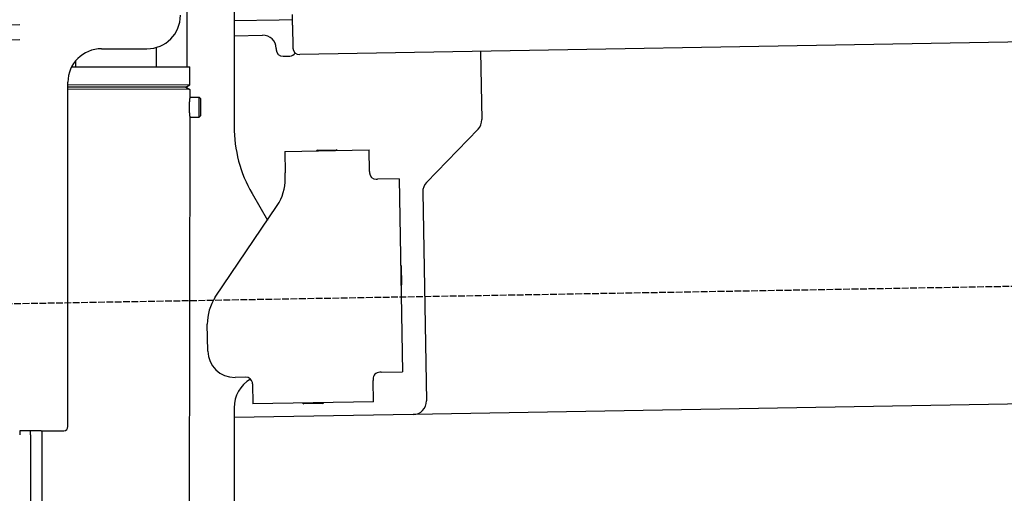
# Model space of a CAD drawing. Extents: x 562 to 7231, y 5567 to 12226.
# Tile 44 of 54: x 4448 to 5182, y 10026 to 10379. Entities that reach past the tile are written whole.
import ezdxf

# ---------------------------------------------------------------- set-up
doc = ezdxf.new("R2010")
doc.units = 0
doc.linetypes.add('GEN3', pattern=[6.25, 5, -1.25])
doc.layers.get('0').update_dxf_attribs({"linetype": 'CONTINUOUS'})
doc.layers.add('3', color=6, linetype='GEN3')

msp = doc.modelspace()

# ---------------------------------------------------------------- linework, layer by layer
for p, q in [((4572.567, 10343.897), (4572.567, 10422.479)), ((4607.567, 10421.479), (4607.567, 10299.537)), ((4651.187, 10375.012), (4651.048, 10383.011)), ((4447.567, 10375.459), (4396.156, 10374.561)), ((4641.119, 10378.837), (4607.567, 10378.252)), ((4651.117, 10379.012), (4641.119, 10378.837)), ((6011.364, 10376.751), (4656.57, 10353.103)), ((4651.187, 10375.012), (4651.484, 10358.015)), ((4408.846, 10363.781), (4447.567, 10364.457)), ((4607.567, 10367.25), (4628.813, 10367.621)), ((4508.567, 10357.479), (4542.567, 10357.479)), ((4549.567, 10343.933), (4549.589, 10358.486)), ((4638.986, 10357.797), (4639.003, 10356.797)), ((4791.55, 10355.459), (4792.437, 10304.609)), ((4489.567, 10344.025), (4489.574, 10348.736)), ((4644.09, 10351.885), (4649.089, 10351.972)), ((4486.395, 10344.03), (4574.567, 10343.894)), ((4574.546, 10330.626), (4574.567, 10343.894)), ((4483.567, 10075.479), (4483.567, 10332.479)), ((4483.567, 10075.479), (4483.567, 10332.479)), ((4483.567, 10330.767), (4574.546, 10330.626)), ((4483.567, 10329.035), (4571.543, 10328.899)), ((4571.543, 10328.899), (4483.567, 10329.035)), ((4574.541, 10327.162), (4483.567, 10327.303)), ((4571.543, 10328.899), (4574.546, 10330.626)), ((4571.543, 10328.899), (4574.541, 10327.162)), ((4572.567, 10328.306), (4572.567, 10329.488)), ((4574.541, 10327.162), (4574.532, 10321.394)), ((4574.532, 10321.394), (4581.532, 10321.383)), ((4581.509, 10306.384), (4581.532, 10321.383)), ((4582.53, 10320.382), (4581.532, 10321.383)), ((4582.53, 10320.382), (4582.51, 10307.382)), ((4574.509, 10306.394), (4571.788, 8191.896)), ((4574.509, 10306.394), (4581.509, 10306.384)), ((4582.51, 10307.382), (4581.509, 10306.384)), ((4789.632, 10297.488), (4751.179, 10257.669)), ((4645.329, 10280.896), (4708.319, 10281.995)), ((4645.329, 10280.896), (4645.608, 10264.898)), ((4669.816, 10281.823), (4683.814, 10282.068)), ((4708.599, 10265.998), (4708.319, 10281.995)), ((4708.599, 10265.998), (4708.616, 10264.998)), ((4645.682, 10260.659), (4645.608, 10264.898)), ((4713.703, 10260.086), (4714.702, 10260.103)), ((4730.7, 10260.383), (4714.702, 10260.103)), ((4730.7, 10260.383), (4733.213, 10116.405)), ((4748.374, 10250.548), (4751.094, 10094.713)), ((4620.964, 10249.537), (4632.425, 10229.685)), ((4593.55, 10172.051), (4639.704, 10240.476)), ((4732.334, 10195.401), (4732.579, 10181.403)), ((4587.921, 10131.871), (4587.572, 10151.868)), ((4616.266, 10112.363), (4608.267, 10112.223)), ((4711.304, 10111.021), (4711.321, 10110.022)), ((4717.216, 10116.125), (4716.216, 10116.108)), ((4717.216, 10116.125), (4733.213, 10116.405)), ((4621.352, 10107.451), (4621.614, 10092.453)), ((4711.6, 10094.024), (4711.321, 10110.022)), ((6241.042, 10110.719), (4741.27, 10084.54)), ((4607.567, 10089.479), (4607.567, 8629.111)), ((4711.6, 10094.024), (4621.614, 10092.453)), ((4673.615, 10092.861), (4659.617, 10092.617)), ((4741.27, 10084.54), (4607.567, 10082.207)), ((4463.567, 10072.479), (4447.567, 10072.479)), ((4447.567, 10072.479), (4447.567, 10069.479)), ((4463.567, 10072.479), (4447.567, 10072.479)), ((4455.567, 10069.479), (4455.567, 10072.479)), ((4455.567, 10069.479), (4455.567, 10072.479)), ((4455.567, 10069.479), (4455.567, 8072.479)), ((4464.148, 10072.479), (4461.788, 8192.066)), ((4463.567, 10072.479), (4480.567, 10072.479)), ((4463.567, 10072.479), (4480.567, 10072.479))]:
    msp.add_line(p, q)
for points in [[(4574.53, 10321.4, 0), (4574.53, 10321.4, 0), (4574.53, 10321.4, 0), (4574.53, 10321.4, 0), (4574.53, 10321.4, 0), (4574.53, 10321.4, 0), (4574.53, 10321.4, 0), (4574.53, 10321.4, 0), (4574.53, 10321.4, 0), (4574.53, 10321.4, 0), (4574.53, 10321.4, 0), (4574.53, 10321.4, 0), (4574.53, 10321.4, 0), (4574.53, 10321.4, 0), (4574.53, 10321.4, 0), (4574.53, 10321.4, 0), (4574.53, 10321.4, 0), (4574.53, 10321.4, 0), (4574.53, 10321.4, 0), (4574.53, 10321.4, 0), (4574.53, 10321.4, 0), (4574.53, 10321.4, 0), (4574.53, 10321.4, 0), (4574.53, 10321.3, 0), (4574.52, 10321.3, 0), (4574.52, 10321.3, 0), (4574.52, 10321.3, 0), (4574.52, 10321.3, 0), (4574.52, 10321.3, 0), (4574.52, 10321.3, 0), (4574.52, 10321.3, 0), (4574.52, 10321.3, 0), (4574.52, 10321.3, 0), (4574.52, 10321.3, 0), (4574.52, 10321.3, 0), (4574.52, 10321.3, 0), (4574.52, 10321.3, 0), (4574.51, 10321.3, 0), (4574.51, 10321.3, 0), (4574.51, 10321.3, 0), (4574.51, 10321.3, 0), (4574.51, 10321.2, 0), (4574.51, 10321.2, 0), (4574.51, 10321.2, 0), (4574.51, 10321.2, 0), (4574.51, 10321.2, 0), (4574.51, 10321.2, 0), (4574.5, 10321.2, 0), (4574.5, 10321.2, 0), (4574.5, 10321.2, 0), (4574.5, 10321.2, 0), (4574.5, 10321.2, 0), (4574.5, 10321.2, 0), (4574.5, 10321.1, 0), (4574.5, 10321.1, 0), (4574.5, 10321.1, 0), (4574.49, 10321.1, 0), (4574.49, 10321.1, 0), (4574.49, 10321.1, 0), (4574.49, 10321.1, 0), (4574.49, 10321.1, 0), (4574.49, 10321.1, 0), (4574.49, 10321, 0), (4574.48, 10321, 0), (4574.48, 10321, 0), (4574.48, 10321, 0), (4574.48, 10321, 0), (4574.48, 10321, 0), (4574.48, 10321, 0), (4574.47, 10321, 0), (4574.47, 10321, 0), (4574.47, 10320.9, 0), (4574.47, 10320.9, 0), (4574.47, 10320.9, 0), (4574.47, 10320.9, 0), (4574.46, 10320.9, 0), (4574.46, 10320.9, 0), (4574.46, 10320.9, 0), (4574.46, 10320.8, 0), (4574.46, 10320.8, 0), (4574.46, 10320.8, 0), (4574.45, 10320.8, 0), (4574.45, 10320.8, 0), (4574.45, 10320.8, 0), (4574.45, 10320.8, 0), (4574.45, 10320.7, 0), (4574.44, 10320.7, 0), (4574.44, 10320.7, 0), (4574.44, 10320.7, 0), (4574.44, 10320.7, 0), (4574.44, 10320.7, 0), (4574.43, 10320.6, 0), (4574.43, 10320.6, 0), (4574.43, 10320.6, 0), (4574.43, 10320.6, 0), (4574.43, 10320.6, 0), (4574.42, 10320.6, 0), (4574.42, 10320.5, 0), (4574.42, 10320.5, 0), (4574.42, 10320.5, 0), (4574.42, 10320.5, 0), (4574.41, 10320.5, 0), (4574.41, 10320.5, 0), (4574.41, 10320.4, 0), (4574.41, 10320.4, 0), (4574.4, 10320.4, 0), (4574.4, 10320.4, 0), (4574.4, 10320.4, 0), (4574.4, 10320.3, 0), (4574.4, 10320.3, 0), (4574.39, 10320.3, 0), (4574.39, 10320.3, 0), (4574.39, 10320.3, 0), (4574.39, 10320.3, 0), (4574.38, 10320.2, 0), (4574.38, 10320.2, 0), (4574.38, 10320.2, 0), (4574.38, 10320.2, 0), (4574.37, 10320.1, 0), (4574.37, 10320.1, 0), (4574.37, 10320.1, 0), (4574.37, 10320.1, 0), (4574.36, 10320.1, 0), (4574.36, 10320, 0), (4574.36, 10320, 0), (4574.36, 10320, 0), (4574.35, 10320, 0), (4574.35, 10320, 0), (4574.35, 10319.9, 0), (4574.35, 10319.9, 0), (4574.35, 10319.9, 0), (4574.34, 10319.9, 0), (4574.34, 10319.9, 0), (4574.34, 10319.8, 0), (4574.34, 10319.8, 0), (4574.33, 10319.8, 0), (4574.33, 10319.8, 0), (4574.33, 10319.7, 0), (4574.33, 10319.7, 0), (4574.32, 10319.7, 0), (4574.32, 10319.7, 0), (4574.32, 10319.6, 0), (4574.32, 10319.6, 0), (4574.31, 10319.6, 0), (4574.31, 10319.6, 0), (4574.31, 10319.6, 0), (4574.31, 10319.5, 0), (4574.3, 10319.5, 0), (4574.3, 10319.5, 0), (4574.3, 10319.5, 0), (4574.3, 10319.4, 0), (4574.29, 10319.4, 0), (4574.29, 10319.4, 0), (4574.29, 10319.4, 0), (4574.29, 10319.3, 0), (4574.28, 10319.3, 0), (4574.28, 10319.3, 0), (4574.28, 10319.3, 0), (4574.28, 10319.2, 0), (4574.27, 10319.2, 0), (4574.27, 10319.2, 0), (4574.27, 10319.2, 0), (4574.27, 10319.1, 0), (4574.26, 10319.1, 0), (4574.26, 10319.1, 0), (4574.26, 10319.1, 0), (4574.26, 10319, 0), (4574.25, 10319, 0), (4574.25, 10319, 0), (4574.25, 10319, 0), (4574.25, 10318.9, 0), (4574.24, 10318.9, 0), (4574.24, 10318.9, 0), (4574.24, 10318.8, 0), (4574.24, 10318.8, 0), (4574.23, 10318.8, 0), (4574.23, 10318.8, 0), (4574.23, 10318.7, 0), (4574.23, 10318.7, 0), (4574.22, 10318.7, 0), (4574.22, 10318.7, 0), (4574.22, 10318.6, 0), (4574.22, 10318.6, 0), (4574.21, 10318.6, 0), (4574.21, 10318.5, 0), (4574.21, 10318.5, 0), (4574.21, 10318.5, 0), (4574.2, 10318.5, 0), (4574.2, 10318.4, 0), (4574.2, 10318.4, 0), (4574.2, 10318.4, 0), (4574.19, 10318.3, 0), (4574.19, 10318.3, 0), (4574.19, 10318.3, 0), (4574.19, 10318.2, 0), (4574.18, 10318.2, 0), (4574.18, 10318.2, 0), (4574.18, 10318.2, 0), (4574.18, 10318.1, 0), (4574.17, 10318.1, 0), (4574.17, 10318.1, 0), (4574.17, 10318, 0), (4574.17, 10318, 0), (4574.16, 10318, 0), (4574.16, 10317.9, 0), (4574.16, 10317.9, 0), (4574.16, 10317.9, 0), (4574.16, 10317.8, 0), (4574.15, 10317.8, 0), (4574.15, 10317.8, 0), (4574.15, 10317.7, 0), (4574.15, 10317.7, 0), (4574.14, 10317.7, 0), (4574.14, 10317.6, 0), (4574.14, 10317.6, 0), (4574.14, 10317.6, 0), (4574.13, 10317.6, 0), (4574.13, 10317.5, 0), (4574.13, 10317.5, 0), (4574.13, 10317.5, 0), (4574.13, 10317.4, 0), (4574.12, 10317.4, 0), (4574.12, 10317.4, 0), (4574.12, 10317.3, 0), (4574.12, 10317.3, 0), (4574.12, 10317.3, 0), (4574.11, 10317.2, 0), (4574.11, 10317.2, 0), (4574.11, 10317.2, 0), (4574.11, 10317.1, 0), (4574.1, 10317.1, 0), (4574.1, 10317.1, 0), (4574.1, 10317, 0), (4574.1, 10317, 0), (4574.1, 10316.9, 0), (4574.09, 10316.9, 0), (4574.09, 10316.9, 0), (4574.09, 10316.8, 0), (4574.09, 10316.8, 0), (4574.09, 10316.8, 0), (4574.09, 10316.7, 0), (4574.08, 10316.7, 0), (4574.08, 10316.7, 0), (4574.08, 10316.6, 0), (4574.08, 10316.6, 0), (4574.08, 10316.6, 0), (4574.07, 10316.5, 0), (4574.07, 10316.5, 0), (4574.07, 10316.5, 0), (4574.07, 10316.4, 0), (4574.07, 10316.4, 0), (4574.07, 10316.4, 0), (4574.06, 10316.3, 0), (4574.06, 10316.3, 0), (4574.06, 10316.2, 0), (4574.06, 10316.2, 0), (4574.06, 10316.2, 0), (4574.06, 10316.1, 0), (4574.05, 10316.1, 0), (4574.05, 10316.1, 0), (4574.05, 10316, 0), (4574.05, 10316, 0), (4574.05, 10316, 0), (4574.05, 10315.9, 0), (4574.05, 10315.9, 0), (4574.05, 10315.9, 0), (4574.04, 10315.8, 0), (4574.04, 10315.8, 0), (4574.04, 10315.7, 0), (4574.04, 10315.7, 0), (4574.04, 10315.7, 0), (4574.04, 10315.6, 0), (4574.04, 10315.6, 0), (4574.04, 10315.6, 0), (4574.03, 10315.5, 0), (4574.03, 10315.5, 0), (4574.03, 10315.5, 0), (4574.03, 10315.4, 0), (4574.03, 10315.4, 0), (4574.03, 10315.3, 0), (4574.03, 10315.3, 0), (4574.03, 10315.3, 0), (4574.03, 10315.2, 0), (4574.02, 10315.2, 0), (4574.02, 10315.2, 0), (4574.02, 10315.1, 0), (4574.02, 10315.1, 0), (4574.02, 10315.1, 0), (4574.02, 10315, 0), (4574.02, 10315, 0), (4574.02, 10314.9, 0), (4574.02, 10314.9, 0), (4574.02, 10314.9, 0), (4574.02, 10314.8, 0), (4574.02, 10314.8, 0), (4574.02, 10314.8, 0), (4574.01, 10314.7, 0), (4574.01, 10314.7, 0), (4574.01, 10314.7, 0), (4574.01, 10314.6, 0), (4574.01, 10314.6, 0), (4574.01, 10314.5, 0), (4574.01, 10314.5, 0), (4574.01, 10314.5, 0), (4574.01, 10314.4, 0), (4574.01, 10314.4, 0), (4574.01, 10314.4, 0), (4574.01, 10314.3, 0), (4574.01, 10314.3, 0), (4574.01, 10314.3, 0), (4574.01, 10314.2, 0), (4574.01, 10314.2, 0), (4574.01, 10314.1, 0), (4574.01, 10314.1, 0), (4574.01, 10314.1, 0), (4574.01, 10314, 0), (4574.01, 10314, 0), (4574.01, 10314, 0), (4574.01, 10313.9, 0), (4574.01, 10313.9, 0)], [(4574.01, 10313.9, 0), (4574.01, 10313.9, 0), (4574.01, 10313.8, 0), (4574.01, 10313.8, 0), (4574.01, 10313.8, 0), (4574.01, 10313.7, 0), (4574.01, 10313.7, 0), (4574.01, 10313.6, 0), (4574.01, 10313.6, 0), (4574.01, 10313.6, 0), (4574.01, 10313.5, 0), (4574.01, 10313.5, 0), (4574.01, 10313.5, 0), (4574.01, 10313.4, 0), (4574.01, 10313.4, 0), (4574.01, 10313.4, 0), (4574.01, 10313.3, 0), (4574.01, 10313.3, 0), (4574.01, 10313.2, 0), (4574.01, 10313.2, 0), (4574.01, 10313.2, 0), (4574.01, 10313.1, 0), (4574.01, 10313.1, 0), (4574.01, 10313.1, 0), (4574.01, 10313, 0), (4574.01, 10313, 0), (4574.01, 10313, 0), (4574.01, 10312.9, 0), (4574.01, 10312.9, 0), (4574.02, 10312.8, 0), (4574.02, 10312.8, 0), (4574.02, 10312.8, 0), (4574.02, 10312.7, 0), (4574.02, 10312.7, 0), (4574.02, 10312.7, 0), (4574.02, 10312.6, 0), (4574.02, 10312.6, 0), (4574.02, 10312.6, 0), (4574.02, 10312.5, 0), (4574.02, 10312.5, 0), (4574.02, 10312.4, 0), (4574.02, 10312.4, 0), (4574.03, 10312.4, 0), (4574.03, 10312.3, 0), (4574.03, 10312.3, 0), (4574.03, 10312.3, 0), (4574.03, 10312.2, 0), (4574.03, 10312.2, 0), (4574.03, 10312.2, 0), (4574.03, 10312.1, 0), (4574.03, 10312.1, 0), (4574.04, 10312, 0), (4574.04, 10312, 0), (4574.04, 10312, 0), (4574.04, 10311.9, 0), (4574.04, 10311.9, 0), (4574.04, 10311.9, 0), (4574.04, 10311.8, 0), (4574.04, 10311.8, 0), (4574.05, 10311.8, 0), (4574.05, 10311.7, 0), (4574.05, 10311.7, 0), (4574.05, 10311.7, 0), (4574.05, 10311.6, 0), (4574.05, 10311.6, 0), (4574.05, 10311.5, 0), (4574.06, 10311.5, 0), (4574.06, 10311.5, 0), (4574.06, 10311.4, 0), (4574.06, 10311.4, 0), (4574.06, 10311.4, 0), (4574.06, 10311.3, 0), (4574.06, 10311.3, 0), (4574.07, 10311.3, 0), (4574.07, 10311.2, 0), (4574.07, 10311.2, 0), (4574.07, 10311.2, 0), (4574.07, 10311.1, 0), (4574.07, 10311.1, 0), (4574.08, 10311, 0), (4574.08, 10311, 0), (4574.08, 10311, 0), (4574.08, 10310.9, 0), (4574.08, 10310.9, 0), (4574.09, 10310.9, 0), (4574.09, 10310.8, 0), (4574.09, 10310.8, 0), (4574.09, 10310.8, 0), (4574.09, 10310.7, 0), (4574.09, 10310.7, 0), (4574.1, 10310.7, 0), (4574.1, 10310.6, 0), (4574.1, 10310.6, 0), (4574.1, 10310.6, 0), (4574.1, 10310.5, 0), (4574.11, 10310.5, 0), (4574.11, 10310.5, 0), (4574.11, 10310.4, 0), (4574.11, 10310.4, 0), (4574.12, 10310.4, 0), (4574.12, 10310.3, 0), (4574.12, 10310.3, 0), (4574.12, 10310.3, 0), (4574.12, 10310.2, 0), (4574.13, 10310.2, 0), (4574.13, 10310.2, 0), (4574.13, 10310.1, 0), (4574.13, 10310.1, 0), (4574.13, 10310.1, 0), (4574.14, 10310, 0), (4574.14, 10310, 0), (4574.14, 10310, 0), (4574.14, 10309.9, 0), (4574.15, 10309.9, 0), (4574.15, 10309.9, 0), (4574.15, 10309.9, 0), (4574.15, 10309.8, 0), (4574.15, 10309.8, 0), (4574.16, 10309.8, 0), (4574.16, 10309.7, 0), (4574.16, 10309.7, 0), (4574.16, 10309.7, 0), (4574.17, 10309.6, 0), (4574.17, 10309.6, 0), (4574.17, 10309.6, 0), (4574.17, 10309.5, 0), (4574.18, 10309.5, 0), (4574.18, 10309.5, 0), (4574.18, 10309.5, 0), (4574.18, 10309.4, 0), (4574.19, 10309.4, 0), (4574.19, 10309.4, 0), (4574.19, 10309.3, 0), (4574.19, 10309.3, 0), (4574.19, 10309.3, 0), (4574.2, 10309.3, 0), (4574.2, 10309.2, 0), (4574.2, 10309.2, 0), (4574.2, 10309.2, 0), (4574.21, 10309.1, 0), (4574.21, 10309.1, 0), (4574.21, 10309.1, 0), (4574.21, 10309.1, 0), (4574.22, 10309, 0), (4574.22, 10309, 0), (4574.22, 10309, 0), (4574.22, 10308.9, 0), (4574.23, 10308.9, 0), (4574.23, 10308.9, 0), (4574.23, 10308.9, 0), (4574.23, 10308.8, 0), (4574.24, 10308.8, 0), (4574.24, 10308.8, 0), (4574.24, 10308.8, 0), (4574.24, 10308.7, 0), (4574.25, 10308.7, 0), (4574.25, 10308.7, 0), (4574.25, 10308.7, 0), (4574.25, 10308.6, 0), (4574.25, 10308.6, 0), (4574.26, 10308.6, 0), (4574.26, 10308.6, 0), (4574.26, 10308.5, 0), (4574.26, 10308.5, 0), (4574.27, 10308.5, 0), (4574.27, 10308.5, 0), (4574.27, 10308.4, 0), (4574.27, 10308.4, 0), (4574.28, 10308.4, 0), (4574.28, 10308.4, 0), (4574.28, 10308.3, 0), (4574.28, 10308.3, 0), (4574.29, 10308.3, 0), (4574.29, 10308.3, 0), (4574.29, 10308.2, 0), (4574.29, 10308.2, 0), (4574.3, 10308.2, 0), (4574.3, 10308.2, 0), (4574.3, 10308.1, 0), (4574.3, 10308.1, 0), (4574.31, 10308.1, 0), (4574.31, 10308.1, 0), (4574.31, 10308.1, 0), (4574.31, 10308, 0), (4574.31, 10308, 0), (4574.32, 10308, 0), (4574.32, 10308, 0), (4574.32, 10307.9, 0), (4574.32, 10307.9, 0), (4574.33, 10307.9, 0), (4574.33, 10307.9, 0), (4574.33, 10307.9, 0), (4574.33, 10307.8, 0), (4574.34, 10307.8, 0), (4574.34, 10307.8, 0), (4574.34, 10307.8, 0), (4574.34, 10307.7, 0), (4574.35, 10307.7, 0), (4574.35, 10307.7, 0), (4574.35, 10307.7, 0), (4574.35, 10307.7, 0), (4574.35, 10307.6, 0), (4574.36, 10307.6, 0), (4574.36, 10307.6, 0), (4574.36, 10307.6, 0), (4574.36, 10307.6, 0), (4574.37, 10307.5, 0), (4574.37, 10307.5, 0), (4574.37, 10307.5, 0), (4574.37, 10307.5, 0), (4574.38, 10307.5, 0), (4574.38, 10307.4, 0), (4574.38, 10307.4, 0), (4574.38, 10307.4, 0), (4574.38, 10307.4, 0), (4574.39, 10307.4, 0), (4574.39, 10307.3, 0), (4574.39, 10307.3, 0), (4574.39, 10307.3, 0), (4574.39, 10307.3, 0), (4574.4, 10307.3, 0), (4574.4, 10307.3, 0), (4574.4, 10307.2, 0), (4574.4, 10307.2, 0), (4574.41, 10307.2, 0), (4574.41, 10307.2, 0), (4574.41, 10307.2, 0), (4574.41, 10307.2, 0), (4574.41, 10307.1, 0), (4574.42, 10307.1, 0), (4574.42, 10307.1, 0), (4574.42, 10307.1, 0), (4574.42, 10307.1, 0), (4574.42, 10307.1, 0), (4574.42, 10307, 0), (4574.43, 10307, 0), (4574.43, 10307, 0), (4574.43, 10307, 0), (4574.43, 10307, 0), (4574.43, 10307, 0), (4574.44, 10307, 0), (4574.44, 10306.9, 0), (4574.44, 10306.9, 0), (4574.44, 10306.9, 0), (4574.44, 10306.9, 0), (4574.44, 10306.9, 0), (4574.45, 10306.9, 0), (4574.45, 10306.9, 0), (4574.45, 10306.8, 0), (4574.45, 10306.8, 0), (4574.45, 10306.8, 0), (4574.45, 10306.8, 0), (4574.46, 10306.8, 0), (4574.46, 10306.8, 0), (4574.46, 10306.8, 0), (4574.46, 10306.8, 0), (4574.46, 10306.8, 0), (4574.46, 10306.7, 0), (4574.46, 10306.7, 0), (4574.47, 10306.7, 0), (4574.47, 10306.7, 0), (4574.47, 10306.7, 0), (4574.47, 10306.7, 0), (4574.47, 10306.7, 0), (4574.47, 10306.7, 0), (4574.47, 10306.7, 0), (4574.48, 10306.6, 0), (4574.48, 10306.6, 0), (4574.48, 10306.6, 0), (4574.48, 10306.6, 0), (4574.48, 10306.6, 0), (4574.48, 10306.6, 0), (4574.48, 10306.6, 0), (4574.48, 10306.6, 0), (4574.48, 10306.6, 0), (4574.49, 10306.6, 0), (4574.49, 10306.6, 0), (4574.49, 10306.6, 0), (4574.49, 10306.5, 0), (4574.49, 10306.5, 0), (4574.49, 10306.5, 0), (4574.49, 10306.5, 0), (4574.49, 10306.5, 0), (4574.49, 10306.5, 0), (4574.49, 10306.5, 0), (4574.49, 10306.5, 0), (4574.5, 10306.5, 0), (4574.5, 10306.5, 0), (4574.5, 10306.5, 0), (4574.5, 10306.5, 0), (4574.5, 10306.5, 0), (4574.5, 10306.5, 0), (4574.5, 10306.5, 0), (4574.5, 10306.5, 0), (4574.5, 10306.5, 0), (4574.5, 10306.4, 0), (4574.5, 10306.4, 0), (4574.5, 10306.4, 0), (4574.5, 10306.4, 0), (4574.5, 10306.4, 0), (4574.5, 10306.4, 0), (4574.5, 10306.4, 0), (4574.51, 10306.4, 0), (4574.51, 10306.4, 0), (4574.51, 10306.4, 0), (4574.51, 10306.4, 0), (4574.51, 10306.4, 0), (4574.51, 10306.4, 0), (4574.51, 10306.4, 0), (4574.51, 10306.4, 0), (4574.51, 10306.4, 0), (4574.51, 10306.4, 0), (4574.51, 10306.4, 0), (4574.51, 10306.4, 0), (4574.51, 10306.4, 0), (4574.51, 10306.4, 0), (4574.51, 10306.4, 0), (4574.51, 10306.4, 0), (4574.51, 10306.4, 0), (4574.51, 10306.4, 0)], [(4621.35, 10107.5, 0), (4621.35, 10107.5, 0), (4621.35, 10107.5, 0), (4621.35, 10107.5, 0), (4621.35, 10107.5, 0), (4621.35, 10107.5, 0), (4621.35, 10107.5, 0), (4621.35, 10107.5, 0), (4621.35, 10107.5, 0), (4621.35, 10107.5, 0), (4621.35, 10107.5, 0), (4621.35, 10107.5, 0), (4621.35, 10107.5, 0), (4621.35, 10107.6, 0), (4621.35, 10107.6, 0), (4621.35, 10107.6, 0), (4621.35, 10107.6, 0), (4621.35, 10107.6, 0), (4621.35, 10107.6, 0), (4621.35, 10107.6, 0), (4621.35, 10107.6, 0), (4621.35, 10107.6, 0), (4621.35, 10107.6, 0), (4621.35, 10107.6, 0), (4621.35, 10107.6, 0), (4621.35, 10107.6, 0), (4621.34, 10107.7, 0), (4621.34, 10107.7, 0), (4621.34, 10107.7, 0), (4621.34, 10107.7, 0), (4621.34, 10107.7, 0), (4621.34, 10107.7, 0), (4621.34, 10107.7, 0), (4621.34, 10107.7, 0), (4621.34, 10107.7, 0), (4621.34, 10107.7, 0), (4621.34, 10107.7, 0), (4621.34, 10107.7, 0), (4621.34, 10107.7, 0), (4621.34, 10107.8, 0), (4621.34, 10107.8, 0), (4621.34, 10107.8, 0), (4621.34, 10107.8, 0), (4621.34, 10107.8, 0), (4621.33, 10107.8, 0), (4621.33, 10107.8, 0), (4621.33, 10107.8, 0), (4621.33, 10107.8, 0), (4621.33, 10107.8, 0), (4621.33, 10107.8, 0), (4621.33, 10107.8, 0), (4621.33, 10107.8, 0), (4621.33, 10107.9, 0), (4621.33, 10107.9, 0), (4621.33, 10107.9, 0), (4621.33, 10107.9, 0), (4621.33, 10107.9, 0), (4621.32, 10107.9, 0), (4621.32, 10107.9, 0), (4621.32, 10107.9, 0), (4621.32, 10107.9, 0), (4621.32, 10107.9, 0), (4621.32, 10107.9, 0), (4621.32, 10107.9, 0), (4621.32, 10108, 0), (4621.32, 10108, 0), (4621.32, 10108, 0), (4621.32, 10108, 0), (4621.31, 10108, 0), (4621.31, 10108, 0), (4621.31, 10108, 0), (4621.31, 10108, 0), (4621.31, 10108, 0), (4621.31, 10108, 0), (4621.31, 10108, 0), (4621.31, 10108, 0), (4621.31, 10108, 0), (4621.31, 10108.1, 0), (4621.3, 10108.1, 0), (4621.3, 10108.1, 0), (4621.3, 10108.1, 0), (4621.3, 10108.1, 0), (4621.3, 10108.1, 0), (4621.3, 10108.1, 0), (4621.3, 10108.1, 0), (4621.3, 10108.1, 0), (4621.29, 10108.1, 0), (4621.29, 10108.1, 0), (4621.29, 10108.1, 0), (4621.29, 10108.1, 0), (4621.29, 10108.2, 0), (4621.29, 10108.2, 0), (4621.29, 10108.2, 0), (4621.29, 10108.2, 0), (4621.28, 10108.2, 0), (4621.28, 10108.2, 0), (4621.28, 10108.2, 0), (4621.28, 10108.2, 0), (4621.28, 10108.2, 0), (4621.28, 10108.2, 0), (4621.28, 10108.2, 0), (4621.28, 10108.2, 0), (4621.27, 10108.3, 0), (4621.27, 10108.3, 0), (4621.27, 10108.3, 0), (4621.27, 10108.3, 0), (4621.27, 10108.3, 0), (4621.27, 10108.3, 0), (4621.26, 10108.3, 0), (4621.26, 10108.3, 0), (4621.26, 10108.3, 0), (4621.26, 10108.3, 0), (4621.26, 10108.3, 0), (4621.26, 10108.3, 0), (4621.26, 10108.3, 0), (4621.25, 10108.4, 0), (4621.25, 10108.4, 0), (4621.25, 10108.4, 0), (4621.25, 10108.4, 0), (4621.25, 10108.4, 0), (4621.25, 10108.4, 0), (4621.24, 10108.4, 0), (4621.24, 10108.4, 0), (4621.24, 10108.4, 0), (4621.24, 10108.4, 0), (4621.24, 10108.4, 0), (4621.24, 10108.4, 0), (4621.23, 10108.4, 0)]]:
    msp.add_polyline3d(points)
for centre, radius, start, end in [((4542.567, 10382.479), 25, 270, 0), ((4628.987, 10357.622), 10, 1, 91), ((4508.567, 10332.479), 25, 90, 180), ((4644.003, 10356.884), 5, 181, 271), ((4649.002, 10356.972), 5, 271, 327.763283), ((4656.483, 10358.102), 5, 181, 271), ((4782.439, 10304.435), 10, 316, 1), ((4707.567, 10299.537), 100, 180, 210), ((4669.834, 10280.824), 1, 91, 151), ((4683.832, 10281.068), 1, 31, 91), ((4610.688, 10260.048), 35, 326, 1), ((4713.615, 10265.085), 5, 181, 271), ((4758.373, 10250.722), 10, 136, 181), ((4731.334, 10195.384), 1, 1, 61), ((4731.579, 10181.386), 1, 301, 1), ((4622.567, 10152.479), 35, 146, 181), ((4607.918, 10132.22), 20, 181, 271), ((4632.567, 10089.479), 25, 120.687219, 180), ((4616.353, 10107.364), 5, 12.536959, 91), ((4716.303, 10111.109), 5, 91, 181), ((4659.6, 10093.616), 1, 211, 271), ((4673.597, 10093.861), 1, 271, 331), ((4741.096, 10094.539), 10, 271, 1), ((4480.567, 10075.479), 3, 270, 0), ((4480.567, 10075.479), 3, 270, 0)]:
    msp.add_arc(centre, radius, start, end)
at = {"layer": '3'}
msp.add_line((1175.278, 10110.296), (6230.452, 10198.534), dxfattribs=at)

doc.saveas('drawing.dxf')
